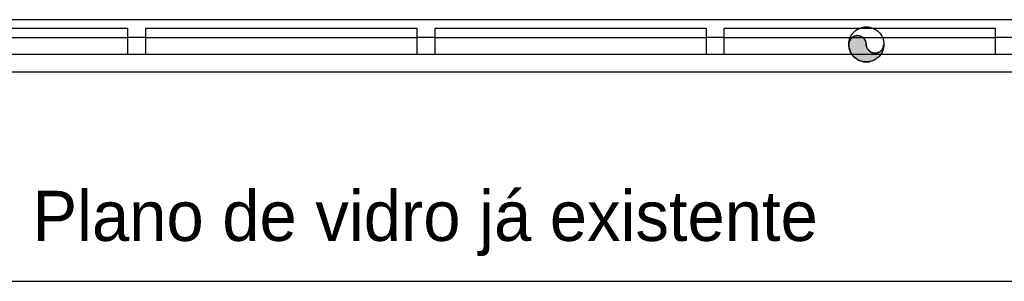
# Model space of a CAD drawing. Header units: millimetres. Extents: x 335 to 739279, y -1 to 84.
# Tile 104 of 244: x 391.158 to 394.907, y 21.515 to 22.51. Entities that reach past the tile are written whole.
import ezdxf

# ---------------------------------------------------------------- set-up
doc = ezdxf.new("R2010")
doc.units = ezdxf.units.MM
doc.header["$MEASUREMENT"] = 0
doc.linetypes.add('Dashed', pattern=[0.75, 0.5, -0.25])
doc.styles.add('CenturyGothic', font='GOTHIC.TTF')

msp = doc.modelspace()

# ---------------------------------------------------------------- hatches: boundary and pattern name
at = {"linetype": 'Continuous'}
msp.add_hatch(color=256, dxfattribs=at).paths.add_polyline_path([(394.3818, 22.4159), (394.3818, 22.4189), (394.3818, 22.4219), (394.3808, 22.4249), (394.3798, 22.4279), (394.3788, 22.4299), (394.3778, 22.4329), (394.3758, 22.4349), (394.3738, 22.4379), (394.3718, 22.4399), (394.3698, 22.4419), (394.3678, 22.4429), (394.3648, 22.4449), (394.3628, 22.4459), (394.3598, 22.4469), (394.3568, 22.4479), (394.3548, 22.4489), (394.3518, 22.4489), (394.3488, 22.4489), (394.3458, 22.4489), (394.3428, 22.4489), (394.3398, 22.4479), (394.3368, 22.4469), (394.3348, 22.4459), (394.3318, 22.4449), (394.3298, 22.4429), (394.3268, 22.4419), (394.3248, 22.4399), (394.3228, 22.4379), (394.3208, 22.4349), (394.3198, 22.4329), (394.3188, 22.4299), (394.3168, 22.4279), (394.3168, 22.4249), (394.3158, 22.4219), (394.3158, 22.4189), (394.3148, 22.4159), (394.3158, 22.4099), (394.3158, 22.4049), (394.3178, 22.3989), (394.3188, 22.3929), (394.3218, 22.3879), (394.3238, 22.3829), (394.3268, 22.3779), (394.3308, 22.3729), (394.3348, 22.3689), (394.3388, 22.3649), (394.3438, 22.3619), (394.3488, 22.3579), (394.3538, 22.3559), (394.3588, 22.3529), (394.3648, 22.3519), (394.3698, 22.3499), (394.3758, 22.3499), (394.3818, 22.3489), (394.3878, 22.3499), (394.3938, 22.3499), (394.3988, 22.3519), (394.4048, 22.3529), (394.4098, 22.3559), (394.4148, 22.3579), (394.4198, 22.3619), (394.4248, 22.3649), (394.4288, 22.3689), (394.4328, 22.3729), (394.4368, 22.3779), (394.4398, 22.3829), (394.4418, 22.3879), (394.4448, 22.3929), (394.4458, 22.3989), (394.4478, 22.4049), (394.4478, 22.4099), (394.4488, 22.4159), (394.4488, 22.4129), (394.4478, 22.4099), (394.4478, 22.4079), (394.4468, 22.4049), (394.4458, 22.4019), (394.4438, 22.3989), (394.4428, 22.3969), (394.4408, 22.3949), (394.4388, 22.3929), (394.4368, 22.3909), (394.4348, 22.3889), (394.4318, 22.3869), (394.4288, 22.3859), (394.4268, 22.3849), (394.4238, 22.3839), (394.4208, 22.3829), (394.4178, 22.3829), (394.4148, 22.3829), (394.4118, 22.3829), (394.4098, 22.3829), (394.4068, 22.3839), (394.4038, 22.3849), (394.4008, 22.3859), (394.3988, 22.3869), (394.3958, 22.3889), (394.3938, 22.3909), (394.3918, 22.3929), (394.3898, 22.3949), (394.3878, 22.3969), (394.3868, 22.3989), (394.3848, 22.4019), (394.3838, 22.4049), (394.3828, 22.4079), (394.3828, 22.4099), (394.3818, 22.4129), (394.3818, 22.4159), (394.3818, 22.4159)])

# ---------------------------------------------------------------- linework, layer by layer
at = {"color": 7}
for p, q in [((396.0338, 22.5099), (389.4148, 22.5099)), ((391.5698, 22.4759), (390.5358, 22.4759)), ((391.5698, 22.4419), (391.5698, 22.4759)), ((392.6718, 22.4759), (391.6368, 22.4759)), ((391.6368, 22.4759), (391.6368, 22.4419)), ((392.6718, 22.4419), (392.6718, 22.4759)), ((393.7728, 22.4759), (392.7388, 22.4759)), ((392.7388, 22.4759), (392.7388, 22.4419)), ((393.7728, 22.4419), (393.7728, 22.4759)), ((394.8738, 22.4759), (393.8388, 22.4759)), ((393.8388, 22.4759), (393.8388, 22.4419)), ((394.8738, 22.4419), (394.8738, 22.4759)), ((390.5358, 22.4419), (391.5698, 22.4419)), ((391.5698, 22.3779), (391.5698, 22.4439)), ((391.5698, 22.4439), (391.6368, 22.4439)), ((391.6368, 22.4439), (391.6368, 22.3779)), ((391.6368, 22.4419), (392.6718, 22.4419)), ((392.6718, 22.3779), (392.6718, 22.4439)), ((392.6718, 22.4439), (392.7388, 22.4439)), ((392.7388, 22.4439), (392.7388, 22.3779)), ((392.7388, 22.4419), (393.7728, 22.4419)), ((393.7728, 22.3779), (393.7728, 22.4439)), ((393.7728, 22.4439), (393.8388, 22.4439)), ((393.8388, 22.4439), (393.8388, 22.3779)), ((393.8388, 22.4419), (394.8738, 22.4419)), ((394.8738, 22.3779), (394.8738, 22.4439)), ((394.8738, 22.4439), (394.9408, 22.4439)), ((391.5698, 22.3779), (390.5358, 22.3779)), ((391.6368, 22.3779), (391.5698, 22.3779)), ((392.6718, 22.3779), (391.6368, 22.3779)), ((392.7388, 22.3779), (392.6718, 22.3779)), ((393.7728, 22.3779), (392.7388, 22.3779)), ((393.8388, 22.3779), (393.7728, 22.3779)), ((394.8738, 22.3779), (393.8388, 22.3779)), ((394.9408, 22.3779), (394.8738, 22.3779)), ((396.0338, 22.3109), (389.4148, 22.3109)), ((389.6918, 21.5149), (396.0338, 21.5149))]:
    msp.add_line(p, q, dxfattribs=at)
at = {"color": 8, "linetype": 'Dashed'}
msp.add_lwpolyline([(394.3818, 22.4159), (394.3818, 22.4189), (394.3818, 22.4219), (394.3808, 22.4249), (394.3798, 22.4279), (394.3788, 22.4299), (394.3778, 22.4329), (394.3758, 22.4349), (394.3738, 22.4379), (394.3718, 22.4399), (394.3698, 22.4419), (394.3678, 22.4429), (394.3648, 22.4449), (394.3628, 22.4459), (394.3598, 22.4469), (394.3568, 22.4479), (394.3548, 22.4489), (394.3518, 22.4489), (394.3488, 22.4489), (394.3458, 22.4489), (394.3428, 22.4489), (394.3398, 22.4479), (394.3368, 22.4469), (394.3348, 22.4459), (394.3318, 22.4449), (394.3298, 22.4429), (394.3268, 22.4419), (394.3248, 22.4399), (394.3228, 22.4379), (394.3208, 22.4349), (394.3198, 22.4329), (394.3188, 22.4299), (394.3168, 22.4279), (394.3168, 22.4249), (394.3158, 22.4219), (394.3158, 22.4189), (394.3148, 22.4159), (394.3158, 22.4099), (394.3158, 22.4049), (394.3178, 22.3989), (394.3188, 22.3929), (394.3218, 22.3879), (394.3238, 22.3829), (394.3268, 22.3779), (394.3308, 22.3729), (394.3348, 22.3689), (394.3388, 22.3649), (394.3438, 22.3619), (394.3488, 22.3579), (394.3538, 22.3559), (394.3588, 22.3529), (394.3648, 22.3519), (394.3698, 22.3499), (394.3758, 22.3499), (394.3818, 22.3489), (394.3878, 22.3499), (394.3938, 22.3499), (394.3988, 22.3519), (394.4048, 22.3529), (394.4098, 22.3559), (394.4148, 22.3579), (394.4198, 22.3619), (394.4248, 22.3649), (394.4288, 22.3689), (394.4328, 22.3729), (394.4368, 22.3779), (394.4398, 22.3829), (394.4418, 22.3879), (394.4448, 22.3929), (394.4458, 22.3989), (394.4478, 22.4049), (394.4478, 22.4099), (394.4488, 22.4159), (394.4488, 22.4129), (394.4478, 22.4099), (394.4478, 22.4079), (394.4468, 22.4049), (394.4458, 22.4019), (394.4438, 22.3989), (394.4428, 22.3969), (394.4408, 22.3949), (394.4388, 22.3929), (394.4368, 22.3909), (394.4348, 22.3889), (394.4318, 22.3869), (394.4288, 22.3859), (394.4268, 22.3849), (394.4238, 22.3839), (394.4208, 22.3829), (394.4178, 22.3829), (394.4148, 22.3829), (394.4118, 22.3829), (394.4098, 22.3829), (394.4068, 22.3839), (394.4038, 22.3849), (394.4008, 22.3859), (394.3988, 22.3869), (394.3958, 22.3889), (394.3938, 22.3909), (394.3918, 22.3929), (394.3898, 22.3949), (394.3878, 22.3969), (394.3868, 22.3989), (394.3848, 22.4019), (394.3838, 22.4049), (394.3828, 22.4079), (394.3828, 22.4099), (394.3818, 22.4129), (394.3818, 22.4159), (394.3818, 22.4159)], close=True, dxfattribs=at)
msp.add_circle((394.3818, 22.4159), 0.0667, dxfattribs=at)
for centre, start, end in [((394.3488, 22.4159), 0, 180), ((394.4148, 22.4159), 180, 0)]:
    msp.add_arc(centre, 0.0333, start, end, dxfattribs=at)

# ---------------------------------------------------------------- texts
at = {"color": 7, "insert": (391.2068, 21.6109), "char_height": 0.190662, "width": 7.590999, "attachment_point": 7, "line_spacing_factor": 0.798, "style": 'CenturyGothic'}
msp.add_mtext('Plano de vidro já existente', dxfattribs=at)

doc.saveas('drawing.dxf')
